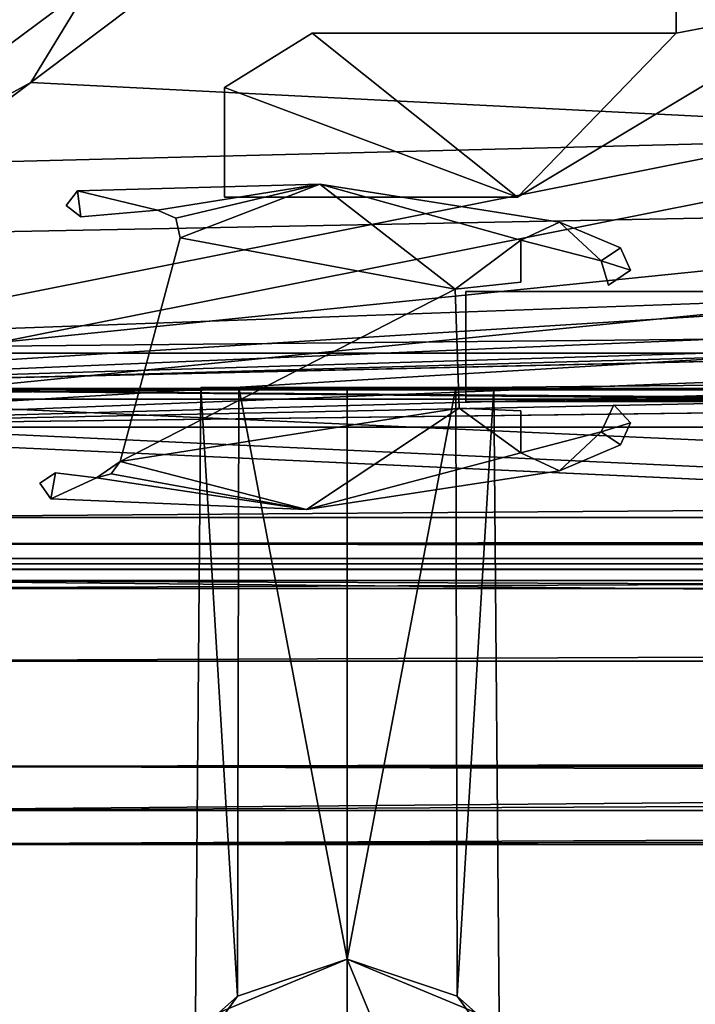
# Model space of a CAD drawing. Header units: metres. Extents: x -904 to 0, y -908 to 0.
# Tile 4 of 161: x -818 to -787, y -879 to -834. Entities that reach past the tile are written whole.
import ezdxf

# ---------------------------------------------------------------- set-up
doc = ezdxf.new("R2010")
doc.units = ezdxf.units.M

msp = doc.modelspace()

# ---------------------------------------------------------------- linework, layer by layer
at = {"layer": 'None01'}
for points in [[(-76.866982, -851.30072, 2029.104126), (-76.866982, -851.30072, 2023.752563), (-826.860718, -851.30072, 2029.104126)], [(-76.866982, -851.30072, 2023.752563), (-826.860718, -851.30072, 2023.752563), (-826.860718, -851.30072, 2029.104126)], [(-76.866982, -857.100769, 2034.904175), (-76.866982, -851.30072, 2029.104126), (-826.860718, -857.100769, 2034.904175)], [(-76.866982, -851.30072, 2029.104126), (-826.860718, -851.30072, 2029.104126), (-826.860718, -857.100769, 2034.904175)], [(-76.866982, -857.100769, 2051.215088), (-826.860718, -857.100769, 2051.215088), (-76.866982, -851.30072, 2057.015381)], [(-826.860718, -857.100769, 2051.215088), (-826.860718, -851.30072, 2057.015381), (-76.866982, -851.30072, 2057.015381)], [(-76.866982, -851.30072, 2063.059814), (-76.866982, -851.30072, 2057.015381), (-826.860718, -851.30072, 2063.059814)], [(-76.866982, -851.30072, 2057.015381), (-826.860718, -851.30072, 2057.015381), (-826.860718, -851.30072, 2063.059814)], [(-826.860718, -858.307312, 2023.139526), (-826.860718, -851.30072, 2023.752563), (-77.866982, -857.11731, 2023.243652)], [(-826.860718, -851.30072, 2023.752563), (-76.866982, -851.30072, 2023.752563), (-77.866982, -857.11731, 2023.243652)], [(-826.860718, -851.30072, 164.652542), (-826.860718, -851.30072, 170.004181), (-76.866982, -851.30072, 164.652542)], [(-826.860718, -851.30072, 170.004181), (-76.866982, -851.30072, 170.004181), (-76.866982, -851.30072, 164.652542)], [(-826.860718, -851.30072, 170.004181), (-826.860718, -857.100769, 175.804169), (-76.866982, -851.30072, 170.004181)], [(-826.860718, -857.100769, 175.804169), (-76.866982, -857.100769, 175.804169), (-76.866982, -851.30072, 170.004181)], [(-76.866982, -857.100769, 192.115189), (-826.860718, -857.100769, 192.115189), (-76.866982, -851.30072, 197.915314)], [(-826.860718, -857.100769, 192.115189), (-826.860718, -851.30072, 197.915314), (-76.866982, -851.30072, 197.915314)], [(-826.860718, -851.30072, 197.915314), (-826.860718, -851.30072, 203.959717), (-76.866982, -851.30072, 197.915314)], [(-826.860718, -851.30072, 203.959717), (-76.866982, -851.30072, 203.959717), (-76.866982, -851.30072, 197.915314)], [(-76.866982, -851.30072, 203.959717), (-826.860718, -851.30072, 203.959717), (-77.866982, -857.11731, 203.959717)], [(-77.866982, -857.11731, 203.959717), (-826.860718, -851.30072, 203.959717), (-826.860718, -860.329468, 203.959717)], [(-76.866982, -851.30072, 164.652542), (-76.866982, -858.307312, 164.039551), (-826.860718, -851.30072, 164.652542)], [(-76.866982, -858.307312, 164.039551), (-826.860718, -858.307312, 164.039551), (-826.860718, -851.30072, 164.652542)], [(-76.866982, -851.30072, 2063.059814), (-826.860718, -851.30072, 2063.059814), (-76.866982, -857.11731, 2063.059814)], [(-826.860718, -851.30072, 2063.059814), (-826.860718, -860.329468, 2063.059814), (-76.866982, -857.11731, 2063.059814)], [(-76.866982, -857.100769, 2051.215088), (-76.866982, -857.100769, 2034.904175), (-826.860718, -857.100769, 2051.215088)], [(-76.866982, -857.100769, 2034.904175), (-826.860718, -857.100769, 2034.904175), (-826.860718, -857.100769, 2051.215088)], [(-826.860718, -857.100769, 175.804169), (-826.860718, -857.100769, 192.115189), (-76.866982, -857.100769, 175.804169)], [(-826.860718, -857.100769, 192.115189), (-76.866982, -857.100769, 192.115189), (-76.866982, -857.100769, 175.804169)], [(-77.866982, -857.11731, 2023.243652), (-77.866982, -858.307312, 2023.139526), (-826.860718, -858.307312, 2023.139526)], [(-826.860718, -860.329468, 203.959717), (-77.866982, -860.329468, 203.959717), (-77.866982, -857.11731, 203.959717)], [(-76.866982, -857.11731, 2063.059814), (-826.860718, -860.329468, 2063.059814), (-77.866982, -860.329468, 2063.059814)], [(-77.866982, -858.307312, 2023.139526), (-77.866982, -858.974426, 2022.797363), (-826.860718, -858.307312, 2023.139526)], [(-77.866982, -858.974426, 2022.797363), (-826.860718, -858.974426, 2022.797363), (-826.860718, -858.307312, 2023.139526)], [(-76.866982, -858.307312, 164.039551), (-76.866982, -858.974426, 163.697372), (-826.860718, -858.307312, 164.039551)], [(-76.866982, -858.974426, 163.697372), (-826.860718, -858.974426, 163.697372), (-826.860718, -858.307312, 164.039551)], [(-77.866982, -858.974426, 2022.797363), (-77.866982, -859.218689, 2022.088501), (-826.860718, -858.974426, 2022.797363)], [(-77.866982, -859.218689, 2022.088501), (-826.860718, -859.218689, 2022.088501), (-826.860718, -858.974426, 2022.797363)], [(-76.866982, -858.974426, 163.697372), (-76.866982, -859.218689, 162.988464), (-826.860718, -858.974426, 163.697372)], [(-76.866982, -859.218689, 162.988464), (-826.860718, -859.218689, 162.988464), (-826.860718, -858.974426, 163.697372)], [(-77.866982, -859.218689, 2022.088501), (-77.866982, -859.460999, 2021.63208), (-826.860718, -859.218689, 2022.088501)], [(-77.866982, -859.460999, 2021.63208), (-826.860718, -859.460999, 2021.63208), (-826.860718, -859.218689, 2022.088501)], [(-76.866982, -859.218689, 162.988464), (-76.866982, -859.460999, 162.532104), (-826.860718, -859.218689, 162.988464)], [(-76.866982, -859.460999, 162.532104), (-826.860718, -859.460999, 162.532104), (-826.860718, -859.218689, 162.988464)], [(-77.866982, -859.460999, 2021.63208), (-77.866982, -859.977722, 2021.631104), (-826.860718, -859.460999, 2021.63208)], [(-77.866982, -859.977722, 2021.631104), (-826.860718, -859.977722, 2021.631104), (-826.860718, -859.460999, 2021.63208)], [(-76.866982, -859.460999, 162.532104), (-76.866982, -859.977722, 162.531128), (-826.860718, -859.460999, 162.532104)], [(-76.866982, -859.977722, 162.531128), (-826.860718, -859.977722, 162.531128), (-826.860718, -859.460999, 162.532104)], [(-77.866982, -859.977722, 2021.631104), (-77.866982, -867.11731, 2028.040894), (-826.860718, -859.977722, 2021.631104)], [(-77.866982, -867.11731, 2028.040894), (-826.860718, -868.422424, 2029.975464), (-826.860718, -859.977722, 2021.631104)], [(-826.860718, -868.421997, 170.874802), (-826.860718, -859.977722, 162.531128), (-77.866982, -867.11731, 168.940903)], [(-826.860718, -859.977722, 162.531128), (-77.866982, -862.629639, 164.346085), (-77.866982, -867.11731, 168.940903)], [(-826.860718, -859.977722, 162.531128), (-76.866982, -859.977722, 162.531128), (-77.866982, -862.629639, 164.346085)], [(-77.866982, -863.636658, 2061.809814), (-77.866982, -860.329468, 2063.059814), (-826.860718, -863.636658, 2061.809814)], [(-77.866982, -860.329468, 2063.059814), (-826.860718, -860.329468, 2063.059814), (-826.860718, -863.636658, 2061.809814)], [(-826.860718, -860.329468, 203.959717), (-826.860718, -863.636658, 202.709717), (-77.866982, -860.329468, 203.959717)], [(-826.860718, -863.636658, 202.709717), (-77.866982, -863.636658, 202.709717), (-77.866982, -860.329468, 203.959717)], [(-77.866982, -867.11731, 2058.077881), (-77.866982, -863.636658, 2061.809814), (-826.860718, -870.434082, 2052.080566)], [(-77.866982, -863.636658, 2061.809814), (-826.860718, -863.636658, 2061.809814), (-826.860718, -870.434082, 2052.080566)], [(-826.860718, -863.636658, 202.709717), (-826.860718, -870.434143, 192.980438), (-77.866982, -863.636658, 202.709717)], [(-826.860718, -870.434143, 192.980438), (-77.866982, -867.11731, 198.978012), (-77.866982, -863.636658, 202.709717)], [(-77.866982, -867.11731, 2028.040894), (-77.70224, -868.425537, 2029.980591), (-826.860718, -868.422424, 2029.975464)], [(-826.860718, -870.434082, 2052.080566), (-76.866982, -870.106201, 2052.895996), (-77.866982, -867.11731, 2058.077881)], [(-77.866982, -867.11731, 198.978012), (-826.860718, -870.434143, 192.980438), (-76.866982, -870.106201, 193.796127)], [(-826.860718, -868.421997, 170.874802), (-77.866982, -867.11731, 168.940903), (-76.866982, -870.106201, 174.182953)], [(-826.860718, -871.968506, 181.696777), (-826.860718, -868.421997, 170.874802), (-76.866982, -870.106201, 174.182953)], [(-77.70224, -868.425537, 2029.980591), (-826.860718, -871.968567, 2040.797241), (-826.860718, -868.422424, 2029.975464)], [(-77.70224, -868.425537, 2029.980591), (-76.866982, -870.106201, 2033.282959), (-826.860718, -871.968567, 2040.797241)], [(-76.866982, -870.106201, 2033.282959), (-76.866982, -871.968506, 2040.796753), (-826.860718, -871.968567, 2040.797241)], [(-76.866982, -870.434143, 2052.080322), (-76.866982, -870.106201, 2052.895996), (-826.860718, -870.434082, 2052.080566)], [(-826.860718, -870.434143, 192.980438), (-826.860718, -871.968506, 181.696777), (-76.866982, -870.106201, 193.796127)], [(-76.866982, -870.106201, 193.796127), (-826.860718, -871.968506, 181.696777), (-76.866982, -872.073914, 183.966034)], [(-826.860718, -871.968506, 181.696777), (-76.866982, -870.106201, 174.182953), (-76.866982, -872.073914, 183.966034)], [(-826.860718, -871.968567, 2040.797241), (-76.866982, -870.434143, 2052.080322), (-826.860718, -870.434082, 2052.080566)], [(-826.860718, -871.968567, 2040.797241), (-76.866982, -871.968506, 2040.796753), (-76.866982, -870.434143, 2052.080322)]]:
    msp.add_3dface(points, dxfattribs=at)
at = {"layer": 'None0123'}
for points in [[(-797.406494, -851.830994, 2014.358032), (-797.406494, -846.830994, 2014.358032), (-797.406494, -851.830994, 214.358002)], [(-797.406494, -846.830994, 2014.358032), (-797.406494, -846.830994, 214.358002), (-797.406494, -851.830994, 214.358002)], [(-797.406494, -846.830994, 214.358002), (-66.406494, -846.830994, 214.358002), (-797.406494, -851.830994, 214.358002)], [(-66.406494, -846.830994, 214.358002), (-66.406494, -851.830994, 214.358002), (-797.406494, -851.830994, 214.358002)], [(-66.406494, -851.830994, 2014.358032), (-66.406494, -846.830994, 2014.358032), (-797.406494, -851.830994, 2014.358032)], [(-66.406494, -846.830994, 2014.358032), (-797.406494, -846.830994, 2014.358032), (-797.406494, -851.830994, 2014.358032)], [(-66.406494, -846.830994, 2014.358032), (-66.406494, -846.830994, 214.358002), (-797.406494, -846.830994, 2014.358032)], [(-66.406494, -846.830994, 214.358002), (-797.406494, -846.830994, 214.358002), (-797.406494, -846.830994, 2014.358032)], [(-797.406494, -851.830994, 2014.358032), (-797.406494, -851.830994, 214.358002), (-66.406494, -851.830994, 2014.358032)], [(-797.406494, -851.830994, 214.358002), (-66.406494, -851.830994, 214.358002), (-66.406494, -851.830994, 2014.358032)]]:
    msp.add_3dface(points, dxfattribs=at)
at = {"layer": 'None012316'}
for points in [[(-807.804016, -878.874939, 1178.9552), (-809.735535, -881.543701, 1184.358032), (-809.472351, -851.191711, 1184.358032)], [(-809.472351, -851.191711, 1184.358032), (-809.735535, -881.543701, 1184.358032), (-807.799805, -878.871704, 1189.766479)], [(-807.804016, -878.874939, 1038.9552), (-809.735535, -881.543701, 1044.358032), (-809.472351, -851.191711, 1044.358032)], [(-809.472351, -851.191711, 1044.358032), (-809.735535, -881.543701, 1044.358032), (-807.799805, -878.871704, 1049.766479)], [(-807.745911, -851.191711, 1178.875854), (-807.804016, -878.874939, 1178.9552), (-809.472351, -851.191711, 1184.358032)], [(-809.472351, -851.191711, 1184.358032), (-807.799805, -878.871704, 1189.766479), (-807.745911, -851.191711, 1189.840088)], [(-802.806152, -851.191711, 1192.523315), (-807.745911, -851.191711, 1178.875854), (-809.472351, -851.191711, 1184.358032)], [(-809.472351, -851.191711, 1184.358032), (-807.745911, -851.191711, 1189.840088), (-802.806152, -851.191711, 1192.523315)], [(-807.745911, -851.191711, 1038.875854), (-807.804016, -878.874939, 1038.9552), (-809.472351, -851.191711, 1044.358032)], [(-809.472351, -851.191711, 1044.358032), (-807.799805, -878.871704, 1049.766479), (-807.745911, -851.191711, 1049.840088)], [(-802.806152, -851.191711, 1052.523315), (-807.745911, -851.191711, 1038.875854), (-809.472351, -851.191711, 1044.358032)], [(-809.472351, -851.191711, 1044.358032), (-807.745911, -851.191711, 1049.840088), (-802.806152, -851.191711, 1052.523315)], [(-802.806274, -877.189331, 1176.192749), (-807.804016, -878.874939, 1178.9552), (-807.745911, -851.191711, 1178.875854)], [(-802.806274, -877.189331, 1036.192749), (-807.804016, -878.874939, 1038.9552), (-807.745911, -851.191711, 1038.875854)], [(-807.799805, -878.871704, 1189.766479), (-802.806274, -877.189331, 1192.523315), (-807.745911, -851.191711, 1189.840088)], [(-807.799805, -878.871704, 1049.766479), (-802.806274, -877.189331, 1052.523315), (-807.745911, -851.191711, 1049.840088)], [(-802.806152, -851.191711, 1176.192749), (-802.806274, -877.189331, 1176.192749), (-807.745911, -851.191711, 1178.875854)], [(-807.745911, -851.191711, 1189.840088), (-802.806274, -877.189331, 1192.523315), (-802.806152, -851.191711, 1192.523315)], [(-802.806152, -851.191711, 1176.192749), (-807.745911, -851.191711, 1178.875854), (-802.806152, -851.191711, 1192.523315)], [(-802.806152, -851.191711, 1036.192749), (-802.806274, -877.189331, 1036.192749), (-807.745911, -851.191711, 1038.875854)], [(-807.745911, -851.191711, 1049.840088), (-802.806274, -877.189331, 1052.523315), (-802.806152, -851.191711, 1052.523315)], [(-802.806152, -851.191711, 1036.192749), (-807.745911, -851.191711, 1038.875854), (-802.806152, -851.191711, 1052.523315)], [(-802.806152, -851.191711, 1192.523315), (-802.806274, -877.189331, 1192.523315), (-797.864868, -851.191772, 1189.837891)], [(-797.86499, -851.191772, 1178.87793), (-802.806274, -877.189331, 1176.192749), (-802.806152, -851.191711, 1176.192749)], [(-802.806152, -851.191711, 1052.523315), (-802.806274, -877.189331, 1052.523315), (-797.864868, -851.191772, 1049.837891)], [(-797.86499, -851.191772, 1038.87793), (-802.806274, -877.189331, 1036.192749), (-802.806152, -851.191711, 1036.192749)], [(-802.806274, -877.189331, 1192.523315), (-797.812073, -878.871948, 1189.765503), (-797.864868, -851.191772, 1189.837891)], [(-797.807556, -878.875427, 1178.956543), (-802.806274, -877.189331, 1176.192749), (-797.86499, -851.191772, 1178.87793)], [(-802.806274, -877.189331, 1052.523315), (-797.812073, -878.871948, 1049.765503), (-797.864868, -851.191772, 1049.837891)], [(-797.807556, -878.875427, 1038.956543), (-802.806274, -877.189331, 1036.192749), (-797.86499, -851.191772, 1038.87793)], [(-797.86499, -851.191772, 1178.87793), (-802.806152, -851.191711, 1176.192749), (-802.806152, -851.191711, 1192.523315)], [(-797.864868, -851.191772, 1189.837891), (-796.14093, -851.191772, 1184.358032), (-802.806152, -851.191711, 1192.523315)], [(-796.14093, -851.191772, 1184.358032), (-797.86499, -851.191772, 1178.87793), (-802.806152, -851.191711, 1192.523315)], [(-797.86499, -851.191772, 1038.87793), (-802.806152, -851.191711, 1036.192749), (-802.806152, -851.191711, 1052.523315)], [(-797.864868, -851.191772, 1049.837891), (-796.14093, -851.191772, 1044.358032), (-802.806152, -851.191711, 1052.523315)], [(-796.14093, -851.191772, 1044.358032), (-797.86499, -851.191772, 1038.87793), (-802.806152, -851.191711, 1052.523315)], [(-796.14093, -851.191772, 1184.358032), (-797.807556, -878.875427, 1178.956543), (-797.86499, -851.191772, 1178.87793)], [(-796.14093, -851.191772, 1044.358032), (-797.807556, -878.875427, 1038.956543), (-797.86499, -851.191772, 1038.87793)], [(-797.864868, -851.191772, 1189.837891), (-797.812073, -878.871948, 1189.765503), (-796.14093, -851.191772, 1184.358032)], [(-797.864868, -851.191772, 1049.837891), (-797.812073, -878.871948, 1049.765503), (-796.14093, -851.191772, 1044.358032)], [(-797.812073, -878.871948, 1189.765503), (-795.877441, -881.543518, 1184.358032), (-796.14093, -851.191772, 1184.358032)], [(-797.812073, -878.871948, 1049.765503), (-795.877441, -881.543518, 1044.358032), (-796.14093, -851.191772, 1044.358032)], [(-796.14093, -851.191772, 1184.358032), (-795.877441, -881.543518, 1184.358032), (-797.807556, -878.875427, 1178.956543)], [(-796.14093, -851.191772, 1044.358032), (-795.877441, -881.543518, 1044.358032), (-797.807556, -878.875427, 1038.956543)], [(-808.641418, -879.606323, 1239.357788), (-802.806091, -877.189331, 1239.357788), (-807.799805, -878.871704, 1189.766479)], [(-807.804016, -878.874939, 1038.9552), (-802.806091, -877.189331, 989.357178), (-808.641418, -879.606323, 989.357178)], [(-802.806091, -877.189331, 1239.357788), (-808.641418, -879.606323, 1239.357788), (-802.806152, -893.694031, 1239.357788)], [(-808.641418, -879.606323, 989.357178), (-802.806091, -877.189331, 989.357178), (-802.806152, -893.694031, 989.357178)], [(-807.804016, -878.874939, 1178.9552), (-802.806274, -877.189331, 1176.192749), (-807.799805, -878.871704, 1049.766479)], [(-807.804016, -878.874939, 1038.9552), (-802.806274, -877.189331, 1036.192749), (-802.806091, -877.189331, 989.357178)], [(-807.799805, -878.871704, 1189.766479), (-802.806091, -877.189331, 1239.357788), (-802.806274, -877.189331, 1192.523315)], [(-802.806274, -877.189331, 1176.192749), (-802.806274, -877.189331, 1052.523315), (-807.799805, -878.871704, 1049.766479)], [(-797.807556, -878.875427, 1038.956543), (-802.806091, -877.189331, 989.357178), (-802.806274, -877.189331, 1036.192749)], [(-797.812073, -878.871948, 1049.765503), (-802.806274, -877.189331, 1052.523315), (-797.807556, -878.875427, 1178.956543)], [(-802.806274, -877.189331, 1052.523315), (-802.806274, -877.189331, 1176.192749), (-797.807556, -878.875427, 1178.956543)], [(-797.812073, -878.871948, 1189.765503), (-802.806274, -877.189331, 1192.523315), (-802.806091, -877.189331, 1239.357788)], [(-796.970825, -891.276978, 1239.357788), (-802.806091, -877.189331, 1239.357788), (-802.806152, -893.694031, 1239.357788)], [(-802.806152, -893.694031, 989.357178), (-802.806091, -877.189331, 989.357178), (-796.970825, -891.276978, 989.357178)], [(-796.970825, -879.606384, 989.357178), (-802.806091, -877.189331, 989.357178), (-797.807556, -878.875427, 1038.956543)], [(-797.812073, -878.871948, 1189.765503), (-802.806091, -877.189331, 1239.357788), (-796.970825, -879.606384, 1239.357788)], [(-796.970825, -879.606384, 1239.357788), (-802.806091, -877.189331, 1239.357788), (-796.970825, -891.276978, 1239.357788)], [(-802.806091, -877.189331, 989.357178), (-796.970825, -879.606384, 989.357178), (-796.970825, -891.276978, 989.357178)], [(-809.735535, -881.543701, 1184.358032), (-808.641418, -879.606323, 1239.357788), (-807.799805, -878.871704, 1189.766479)], [(-807.804016, -878.874939, 1178.9552), (-807.799805, -878.871704, 1049.766479), (-809.735535, -881.543701, 1184.358032)], [(-807.799805, -878.871704, 1049.766479), (-809.735535, -881.543701, 1044.358032), (-809.735535, -881.543701, 1184.358032)], [(-809.735535, -881.543701, 1044.358032), (-807.804016, -878.874939, 1038.9552), (-808.641418, -879.606323, 989.357178)], [(-797.812073, -878.871948, 1049.765503), (-797.807556, -878.875427, 1178.956543), (-795.877441, -881.543518, 1044.358032)], [(-795.877441, -881.543518, 1184.358032), (-797.812073, -878.871948, 1189.765503), (-796.970825, -879.606384, 1239.357788)], [(-795.877441, -881.543518, 1044.358032), (-796.970825, -879.606384, 989.357178), (-797.807556, -878.875427, 1038.956543)], [(-797.807556, -878.875427, 1178.956543), (-795.877441, -881.543518, 1184.358032), (-795.877441, -881.543518, 1044.358032)]]:
    msp.add_3dface(points, dxfattribs=at)
at = {"layer": 'None012319'}
for points in [[(-787.83783, -835.082275, 1190.857666), (-780.195313, -833.638733, 1190.857666), (-787.837585, -829.345154, 1190.857666)], [(-787.837585, -829.345154, 1190.857666), (-787.837585, -829.345154, 1037.857666), (-787.83783, -835.082275, 1190.857666)], [(-787.837585, -829.345154, 1037.857666), (-787.83783, -835.082275, 1037.857666), (-787.83783, -835.082275, 1190.857666)], [(-787.837585, -829.345154, 1037.857666), (-780.195313, -833.638733, 1037.857666), (-787.83783, -835.082275, 1037.857666)], [(-795.055542, -842.550415, 1190.857666), (-780.195313, -833.638733, 1190.857666), (-787.83783, -835.082275, 1190.857666)], [(-795.055542, -842.550415, 1190.857666), (-795.055542, -842.550415, 1037.857666), (-780.195313, -833.638733, 1190.857666)], [(-795.055542, -842.550415, 1037.857666), (-780.195313, -833.638733, 1037.857666), (-780.195313, -833.638733, 1190.857666)], [(-780.195313, -833.638733, 1037.857666), (-795.055542, -842.550415, 1037.857666), (-787.83783, -835.082275, 1037.857666)], [(-804.41272, -835.082275, 1190.857666), (-808.392273, -837.551147, 1190.857666), (-795.055542, -842.550415, 1190.857666)], [(-804.41272, -835.082275, 1190.857666), (-804.41272, -835.082275, 1037.857666), (-808.392273, -837.551147, 1190.857666)], [(-804.41272, -835.082275, 1037.857666), (-808.392273, -837.551147, 1037.857666), (-808.392273, -837.551147, 1190.857666)], [(-795.055542, -842.550415, 1037.857666), (-808.392273, -837.551147, 1037.857666), (-804.41272, -835.082275, 1037.857666)], [(-804.41272, -835.082275, 1190.857666), (-795.055542, -842.550415, 1190.857666), (-787.83783, -835.082275, 1190.857666)], [(-804.41272, -835.082275, 1190.857666), (-787.83783, -835.082275, 1190.857666), (-804.41272, -835.082275, 1037.857666)], [(-787.83783, -835.082275, 1190.857666), (-787.83783, -835.082275, 1037.857666), (-804.41272, -835.082275, 1037.857666)], [(-787.83783, -835.082275, 1037.857666), (-795.055542, -842.550415, 1037.857666), (-804.41272, -835.082275, 1037.857666)], [(-808.392273, -837.551147, 1190.857666), (-808.392334, -842.550354, 1190.857666), (-795.055542, -842.550415, 1190.857666)], [(-808.392273, -837.551147, 1190.857666), (-808.392273, -837.551147, 1037.857666), (-808.392334, -842.550354, 1190.857666)], [(-808.392273, -837.551147, 1037.857666), (-808.392334, -842.550354, 1037.857666), (-808.392334, -842.550354, 1190.857666)], [(-795.055542, -842.550415, 1037.857666), (-808.392334, -842.550354, 1037.857666), (-808.392273, -837.551147, 1037.857666)], [(-795.055542, -842.550415, 1190.857666), (-808.392334, -842.550354, 1190.857666), (-795.055542, -842.550415, 1037.857666)], [(-808.392334, -842.550354, 1190.857666), (-808.392334, -842.550354, 1037.857666), (-795.055542, -842.550415, 1037.857666)]]:
    msp.add_3dface(points, dxfattribs=at)
at = {"layer": 'None012345'}
for points in [[(-804.051392, -841.958618, 214.358002), (-811.44342, -843.133484, 214.358002), (-815.077332, -842.252075, 214.358002)], [(-804.050842, -841.958679, 2014.358032), (-804.051392, -841.958618, 214.358002), (-815.077332, -842.252075, 214.358002)], [(-815.077332, -842.252075, 2014.358032), (-811.44342, -843.133484, 2014.358032), (-804.050842, -841.958679, 2014.358032)], [(-815.077332, -842.252075, 2014.358032), (-804.050842, -841.958679, 2014.358032), (-815.077332, -842.252075, 214.358002)], [(-810.610474, -843.500732, 214.358002), (-811.44342, -843.133484, 214.358002), (-804.051392, -841.958618, 214.358002)], [(-811.44342, -843.133484, 2014.358032), (-810.610779, -843.500366, 2014.358032), (-804.050842, -841.958679, 2014.358032)], [(-804.050842, -841.958679, 2014.358032), (-810.610779, -843.500366, 2014.358032), (-810.41864, -844.390564, 2014.358032)], [(-810.41864, -844.390564, 214.358002), (-810.610474, -843.500732, 214.358002), (-804.051392, -841.958618, 214.358002)], [(-804.051392, -841.958618, 214.358002), (-797.906555, -846.730103, 214.358002), (-810.41864, -844.390564, 214.358002)], [(-810.41864, -844.390564, 2014.358032), (-797.906555, -846.730103, 2014.358032), (-804.050842, -841.958679, 2014.358032)], [(-793.156555, -843.678833, 214.358002), (-794.906433, -844.492737, 214.358002), (-804.051392, -841.958618, 214.358002)], [(-794.906433, -844.492737, 214.358002), (-797.906555, -846.730103, 214.358002), (-804.051392, -841.958618, 214.358002)], [(-804.050842, -841.958679, 2014.358032), (-793.156555, -843.678833, 2014.358032), (-804.051392, -841.958618, 214.358002)], [(-793.156555, -843.678833, 2014.358032), (-793.156555, -843.678833, 214.358002), (-804.051392, -841.958618, 214.358002)], [(-797.906555, -846.730103, 2014.358032), (-794.906433, -844.492737, 2014.358032), (-804.050842, -841.958679, 2014.358032)], [(-804.050842, -841.958679, 2014.358032), (-794.906433, -844.492737, 2014.358032), (-793.156555, -843.678833, 2014.358032)], [(-815.599609, -842.918457, 2014.358032), (-814.93573, -843.443726, 2014.358032), (-815.077332, -842.252075, 2014.358032)], [(-815.077332, -842.252075, 214.358002), (-814.93573, -843.443726, 214.358002), (-815.599609, -842.918457, 214.358002)], [(-815.599609, -842.918457, 2014.358032), (-815.077332, -842.252075, 2014.358032), (-815.599609, -842.918457, 214.358002)], [(-815.077332, -842.252075, 2014.358032), (-815.077332, -842.252075, 214.358002), (-815.599609, -842.918457, 214.358002)], [(-814.93573, -843.443726, 2014.358032), (-811.44342, -843.133484, 2014.358032), (-815.077332, -842.252075, 2014.358032)], [(-811.44342, -843.133484, 214.358002), (-814.93573, -843.443726, 214.358002), (-815.077332, -842.252075, 214.358002)], [(-814.93573, -843.443726, 2014.358032), (-815.599609, -842.918457, 2014.358032), (-814.93573, -843.443726, 214.358002)], [(-815.599609, -842.918457, 2014.358032), (-815.599609, -842.918457, 214.358002), (-814.93573, -843.443726, 214.358002)], [(-811.44342, -843.133484, 2014.358032), (-814.93573, -843.443726, 2014.358032), (-811.44342, -843.133484, 214.358002)], [(-814.93573, -843.443726, 2014.358032), (-814.93573, -843.443726, 214.358002), (-811.44342, -843.133484, 214.358002)], [(-810.610779, -843.500366, 2014.358032), (-811.44342, -843.133484, 2014.358032), (-810.610474, -843.500732, 214.358002)], [(-811.44342, -843.133484, 2014.358032), (-811.44342, -843.133484, 214.358002), (-810.610474, -843.500732, 214.358002)], [(-810.41864, -844.390564, 2014.358032), (-810.610779, -843.500366, 2014.358032), (-810.41864, -844.390564, 214.358002)], [(-810.610779, -843.500366, 2014.358032), (-810.610474, -843.500732, 214.358002), (-810.41864, -844.390564, 214.358002)], [(-794.906433, -844.492737, 2014.358032), (-791.262268, -845.442017, 2014.358032), (-793.156555, -843.678833, 2014.358032)], [(-791.262268, -845.442017, 214.358002), (-794.906433, -844.492737, 214.358002), (-793.156555, -843.678833, 214.358002)], [(-793.156555, -843.678833, 2014.358032), (-791.262268, -845.442017, 2014.358032), (-790.383484, -844.849121, 2014.358032)], [(-790.383484, -844.849121, 214.358002), (-791.262268, -845.442017, 214.358002), (-793.156555, -843.678833, 214.358002)], [(-793.156555, -843.678833, 2014.358032), (-790.383484, -844.849121, 2014.358032), (-793.156555, -843.678833, 214.358002)], [(-790.383484, -844.849121, 2014.358032), (-790.383484, -844.849121, 214.358002), (-793.156555, -843.678833, 214.358002)], [(-810.41864, -844.390564, 2014.358032), (-813.14447, -854.563721, 2014.358032), (-797.906555, -846.730103, 2014.358032)], [(-797.906555, -846.730103, 214.358002), (-813.14447, -854.563721, 214.358002), (-810.41864, -844.390564, 214.358002)], [(-810.41864, -844.390564, 2014.358032), (-810.41864, -844.390564, 214.358002), (-813.14447, -854.563721, 2014.358032)], [(-810.41864, -844.390564, 214.358002), (-813.14447, -854.563721, 214.358002), (-813.14447, -854.563721, 2014.358032)], [(-797.906555, -846.730103, 2014.358032), (-794.906433, -846.407654, 2014.358032), (-794.906433, -844.492737, 2014.358032)], [(-794.906433, -844.492737, 214.358002), (-794.906433, -846.407654, 214.358002), (-797.906555, -846.730103, 214.358002)], [(-791.262268, -845.442017, 2014.358032), (-794.906433, -844.492737, 2014.358032), (-791.262268, -845.442017, 214.358002)], [(-794.906433, -844.492737, 2014.358032), (-794.906433, -844.492737, 214.358002), (-791.262268, -845.442017, 214.358002)], [(-794.906433, -844.492737, 2014.358032), (-794.906433, -846.407654, 2014.358032), (-794.906433, -844.492737, 214.358002)], [(-794.906433, -846.407654, 2014.358032), (-794.906433, -846.407654, 214.358002), (-794.906433, -844.492737, 214.358002)], [(-791.262268, -845.442017, 2014.358032), (-789.921387, -845.862366, 2014.358032), (-790.383484, -844.849121, 2014.358032)], [(-790.383484, -844.849121, 214.358002), (-789.921387, -845.862366, 214.358002), (-791.262268, -845.442017, 214.358002)], [(-790.383484, -844.849121, 2014.358032), (-789.921387, -845.862366, 2014.358032), (-790.383484, -844.849121, 214.358002)], [(-789.921387, -845.862366, 2014.358032), (-789.921387, -845.862366, 214.358002), (-790.383484, -844.849121, 214.358002)], [(-791.262268, -845.442017, 2014.358032), (-790.917542, -846.540833, 2014.358032), (-789.921387, -845.862366, 2014.358032)], [(-789.921387, -845.862366, 214.358002), (-790.917542, -846.540833, 214.358002), (-791.262268, -845.442017, 214.358002)], [(-791.262268, -845.442017, 2014.358032), (-791.262268, -845.442017, 214.358002), (-790.917542, -846.540833, 2014.358032)], [(-791.262268, -845.442017, 214.358002), (-790.917542, -846.540833, 214.358002), (-790.917542, -846.540833, 2014.358032)], [(-789.921387, -845.862366, 2014.358032), (-790.917542, -846.540833, 2014.358032), (-789.921387, -845.862366, 214.358002)], [(-790.917542, -846.540833, 2014.358032), (-790.917542, -846.540833, 214.358002), (-789.921387, -845.862366, 214.358002)], [(-797.906555, -846.730103, 2014.358032), (-797.906555, -846.730103, 214.358002), (-794.906433, -846.407654, 2014.358032)], [(-797.906555, -846.730103, 214.358002), (-794.906433, -846.407654, 214.358002), (-794.906433, -846.407654, 2014.358032)], [(-813.14447, -854.563721, 2014.358032), (-797.715271, -852.129944, 2014.358032), (-797.906555, -846.730103, 2014.358032)], [(-797.906555, -846.730103, 214.358002), (-797.715271, -852.129944, 214.358002), (-813.14447, -854.563721, 214.358002)], [(-797.715271, -852.129944, 2014.358032), (-797.715271, -852.129944, 214.358002), (-797.906555, -846.730103, 2014.358032)], [(-797.715271, -852.129944, 214.358002), (-797.906555, -846.730103, 214.358002), (-797.906555, -846.730103, 2014.358032)], [(-797.715271, -852.129944, 2014.358032), (-813.14447, -854.563721, 2014.358032), (-804.661255, -856.738098, 2014.358032)], [(-797.715271, -852.129944, 214.358002), (-804.661255, -856.738098, 214.358002), (-813.14447, -854.563721, 214.358002)], [(-797.715271, -852.129944, 2014.358032), (-804.661255, -856.738098, 2014.358032), (-794.906433, -854.16748, 2014.358032)], [(-794.906433, -854.16748, 214.358002), (-804.661255, -856.738098, 214.358002), (-797.715271, -852.129944, 214.358002)], [(-794.906433, -854.16748, 2014.358032), (-794.906433, -852.252563, 2014.358032), (-797.715271, -852.129944, 2014.358032)], [(-794.906433, -852.252563, 214.358002), (-794.906433, -854.16748, 214.358002), (-797.715271, -852.129944, 214.358002)], [(-797.715271, -852.129944, 2014.358032), (-794.906433, -852.252563, 2014.358032), (-797.715271, -852.129944, 214.358002)], [(-794.906433, -852.252563, 2014.358032), (-794.906433, -852.252563, 214.358002), (-797.715271, -852.129944, 214.358002)], [(-794.906433, -852.252563, 2014.358032), (-794.906433, -854.16748, 2014.358032), (-794.906433, -852.252563, 214.358002)], [(-794.906433, -854.16748, 2014.358032), (-794.906433, -854.16748, 214.358002), (-794.906433, -852.252563, 214.358002)], [(-789.921265, -852.798523, 2014.358032), (-790.681702, -851.984314, 2014.358032), (-791.262268, -853.218201, 2014.358032)], [(-791.262268, -853.218201, 214.358002), (-790.681702, -851.984314, 214.358002), (-789.921326, -852.797974, 214.358002)], [(-790.681702, -851.984314, 2014.358032), (-790.681702, -851.984314, 214.358002), (-791.262268, -853.218201, 2014.358032)], [(-790.681702, -851.984314, 214.358002), (-791.262268, -853.218201, 214.358002), (-791.262268, -853.218201, 2014.358032)], [(-790.681702, -851.984314, 2014.358032), (-789.921265, -852.798523, 2014.358032), (-790.681702, -851.984314, 214.358002)], [(-789.921265, -852.798523, 2014.358032), (-789.921326, -852.797974, 214.358002), (-790.681702, -851.984314, 214.358002)], [(-794.906433, -854.16748, 2014.358032), (-793.156555, -854.981384, 2014.358032), (-791.262268, -853.218201, 2014.358032)], [(-794.906433, -854.16748, 214.358002), (-791.262268, -853.218201, 214.358002), (-793.156555, -854.981384, 214.358002)], [(-794.906433, -854.16748, 2014.358032), (-791.262268, -853.218201, 2014.358032), (-794.906433, -854.16748, 214.358002)], [(-791.262268, -853.218201, 2014.358032), (-791.262268, -853.218201, 214.358002), (-794.906433, -854.16748, 214.358002)], [(-793.156555, -854.981384, 2014.358032), (-790.383484, -853.811096, 2014.358032), (-791.262268, -853.218201, 2014.358032)], [(-793.156555, -854.981384, 214.358002), (-791.262268, -853.218201, 214.358002), (-790.383484, -853.811096, 214.358002)], [(-791.262268, -853.218201, 214.358002), (-789.921326, -852.797974, 214.358002), (-790.383484, -853.811096, 214.358002)], [(-791.262268, -853.218201, 2014.358032), (-790.383484, -853.811096, 2014.358032), (-789.921265, -852.798523, 2014.358032)], [(-789.921265, -852.798523, 2014.358032), (-790.383484, -853.811096, 2014.358032), (-789.921326, -852.797974, 214.358002)], [(-790.383484, -853.811096, 2014.358032), (-790.383484, -853.811096, 214.358002), (-789.921326, -852.797974, 214.358002)], [(-790.383484, -853.811096, 2014.358032), (-793.156555, -854.981384, 2014.358032), (-790.383484, -853.811096, 214.358002)], [(-793.156555, -854.981384, 2014.358032), (-793.156555, -854.981384, 214.358002), (-790.383484, -853.811096, 214.358002)], [(-813.14447, -854.563721, 214.358002), (-804.661255, -856.738098, 214.358002), (-814.216248, -855.299255, 214.358002)], [(-813.544861, -855.128113, 2014.358032), (-813.14447, -854.563721, 214.358002), (-814.216248, -855.299255, 214.358002)], [(-813.14447, -854.563721, 2014.358032), (-813.544861, -855.128113, 2014.358032), (-804.661255, -856.738098, 2014.358032)], [(-813.544861, -855.128113, 2014.358032), (-813.14447, -854.563721, 2014.358032), (-813.14447, -854.563721, 214.358002)], [(-804.661255, -856.738098, 2014.358032), (-793.156555, -854.981384, 2014.358032), (-794.906433, -854.16748, 2014.358032)], [(-804.661255, -856.738098, 214.358002), (-794.906433, -854.16748, 214.358002), (-793.156555, -854.981384, 214.358002)], [(-793.156555, -854.981384, 2014.358032), (-804.661255, -856.738098, 2014.358032), (-793.156555, -854.981384, 214.358002)], [(-804.661255, -856.738098, 2014.358032), (-804.661255, -856.738098, 214.358002), (-793.156555, -854.981384, 214.358002)], [(-816.289368, -856.251587, 2014.358032), (-816.078796, -855.071106, 2014.358032), (-816.794067, -855.552612, 2014.358032)], [(-816.289368, -856.251587, 214.358002), (-816.794067, -855.552612, 214.358002), (-816.078796, -855.071106, 214.358002)], [(-816.794067, -855.552612, 2014.358032), (-816.078796, -855.071106, 2014.358032), (-816.794067, -855.552612, 214.358002)], [(-816.078796, -855.071106, 2014.358032), (-816.078796, -855.071106, 214.358002), (-816.794067, -855.552612, 214.358002)], [(-814.216248, -855.299255, 2014.358032), (-816.078796, -855.071106, 2014.358032), (-816.289368, -856.251587, 2014.358032)], [(-814.216248, -855.299255, 214.358002), (-816.289368, -856.251587, 214.358002), (-816.078796, -855.071106, 214.358002)], [(-804.661255, -856.738098, 2014.358032), (-814.216248, -855.299255, 2014.358032), (-816.289368, -856.251587, 2014.358032)], [(-804.661255, -856.738098, 214.358002), (-816.289368, -856.251587, 214.358002), (-814.216248, -855.299255, 214.358002)], [(-816.078796, -855.071106, 2014.358032), (-814.216248, -855.299255, 2014.358032), (-816.078796, -855.071106, 214.358002)], [(-814.216248, -855.299255, 2014.358032), (-814.216248, -855.299255, 214.358002), (-816.078796, -855.071106, 214.358002)], [(-804.661255, -856.738098, 2014.358032), (-813.544861, -855.128113, 2014.358032), (-814.216248, -855.299255, 2014.358032)], [(-814.216248, -855.299255, 2014.358032), (-813.544861, -855.128113, 2014.358032), (-814.216248, -855.299255, 214.358002)], [(-816.289368, -856.251587, 2014.358032), (-816.794067, -855.552612, 2014.358032), (-816.289368, -856.251587, 214.358002)], [(-816.794067, -855.552612, 2014.358032), (-816.794067, -855.552612, 214.358002), (-816.289368, -856.251587, 214.358002)], [(-804.661255, -856.738098, 2014.358032), (-816.289368, -856.251587, 2014.358032), (-804.661255, -856.738098, 214.358002)], [(-816.289368, -856.251587, 2014.358032), (-816.289368, -856.251587, 214.358002), (-804.661255, -856.738098, 214.358002)]]:
    msp.add_3dface(points, dxfattribs=at)
at = {"layer": 'None012346'}
for points in [[(-813.107849, -812.158813, 107.215164), (-818.329468, -804.796692, 107.407951), (-850.268555, -843.842407, 163.059708)], [(-819.842468, -804.894165, 104.404373), (-814.074097, -813.05603, 104.190643), (-848.625854, -848.629028, 160.059708)], [(-847.645447, -847.692322, 163.059708), (-813.107849, -812.158813, 107.215164), (-850.268555, -843.842407, 163.059708)], [(-805.769348, -817.40863, 107.077698), (-813.107849, -812.158813, 107.215164), (-847.645447, -847.692322, 163.059708)], [(-848.625854, -848.629028, 160.059708), (-814.074097, -813.05603, 104.190643), (-843.783691, -851.864441, 160.059708)], [(-814.074097, -813.05603, 104.190643), (-805.933838, -818.856873, 104.038742), (-843.783691, -851.864441, 160.059708)], [(-843.784302, -850.29895, 163.059708), (-805.769348, -817.40863, 107.077698), (-847.645447, -847.692322, 163.059708)], [(-805.769348, -817.40863, 107.077698), (-843.784302, -850.29895, 163.059708), (-839.225647, -851.240662, 163.059708)], [(-797.112854, -819.933044, 107.011589), (-805.769348, -817.40863, 107.077698), (-839.225647, -851.240662, 163.059708)], [(-843.783691, -851.864441, 160.059708), (-805.933838, -818.856873, 104.038742), (-817.203064, -837.322876, 132.012711)], [(-805.933838, -818.856873, 104.038742), (-796.334106, -821.645203, 103.965729), (-817.203064, -837.322876, 132.012711)], [(-797.112854, -819.933044, 107.011589), (-839.225647, -851.240662, 163.059708), (-772.118042, -837.899902, 135.21701)], [(-772.118042, -837.899902, 135.21701), (-753.726318, -824.469116, 106.892807), (-797.112854, -819.933044, 107.011589)], [(-817.203064, -837.322876, 132.012711), (-796.334106, -821.645203, 103.965729), (-770.939026, -839.66925, 131.951279)], [(-796.334106, -821.645203, 103.965729), (-752.812866, -826.337952, 103.842842), (-770.939026, -839.66925, 131.951279)], [(-817.203064, -837.322876, 132.012711), (-838.072021, -853.000549, 160.059708), (-843.783691, -851.864441, 160.059708)], [(-817.203064, -837.322876, 132.012711), (-770.939026, -839.66925, 131.951279), (-838.072021, -853.000549, 160.059708)], [(-839.225647, -851.240662, 163.059708), (-725.72229, -839.710693, 134.989182), (-772.118042, -837.899902, 135.21701)], [(-725.72229, -839.710693, 134.989182), (-839.225647, -851.240662, 163.059708), (-679.307983, -841.253174, 134.78183)], [(-770.939026, -839.66925, 131.951279), (-724.640808, -841.705933, 131.897934), (-838.072021, -853.000549, 160.059708)], [(-839.225647, -851.240662, 163.059708), (-632.877747, -842.529297, 134.601761), (-679.307983, -841.253174, 134.78183)], [(-838.072021, -853.000549, 160.059708), (-724.640808, -841.705933, 131.897934), (-678.3125, -843.433777, 131.852692)], [(-839.225647, -851.240662, 163.059708), (-586.435425, -843.540283, 134.456573), (-632.877747, -842.529297, 134.601761)], [(-539.984131, -844.280945, 134.349228), (-586.435425, -843.540283, 134.456573), (-839.225647, -851.240662, 163.059708)], [(-838.072021, -853.000549, 160.059708), (-678.3125, -843.433777, 131.852692), (-631.960571, -844.85553, 131.81546)], [(-65.361061, -851.239258, 163.059708), (-539.984131, -844.280945, 134.349228), (-839.225647, -851.240662, 163.059708)], [(-585.592896, -845.97345, 131.786194), (-838.072021, -853.000549, 160.059708), (-631.960571, -844.85553, 131.81546)], [(-585.592896, -845.97345, 131.786194), (-539.217834, -846.787781, 131.764862), (-838.072021, -853.000549, 160.059708)], [(-539.217834, -846.787781, 131.764862), (-353.788147, -846.927795, 131.7612), (-838.072021, -853.000549, 160.059708)], [(-838.072021, -853.000549, 160.059708), (-353.788147, -846.927795, 131.7612), (-65.932907, -853.000549, 160.059708)], [(-882.848145, -887.811401, 163.059708), (-21.156563, -887.811523, 163.059708), (-839.225647, -851.240662, 163.059708)], [(-839.225647, -851.240662, 163.059708), (-21.156563, -887.811523, 163.059708), (-65.361061, -851.239258, 163.059708)], [(-882.848145, -890.811401, 160.059708), (-838.072021, -853.000549, 160.059708), (-21.156563, -890.811523, 160.059708)], [(-838.072021, -853.000549, 160.059708), (-65.932907, -853.000549, 160.059708), (-21.156563, -890.811523, 160.059708)]]:
    msp.add_3dface(points, dxfattribs=at)
at = {"layer": 'None012347'}
for points in [[(-849.833435, -849.639465, 2063.023926), (-95.010384, -822.552795, 2100.313965), (-57.658901, -841.640808, 2075.415527)], [(-849.833435, -849.639465, 2063.023926), (-846.345764, -841.640808, 2075.415527), (-95.010384, -822.552795, 2100.313965)], [(-846.345764, -841.640808, 2075.415527), (-839.526306, -828.018555, 2093.742676), (-95.010384, -822.552795, 2100.313965)], [(-55.043732, -844.028503, 2077.158691), (-83.638107, -829.801086, 2096.219727), (-852.304321, -851.731201, 2065.280029)], [(-852.304321, -851.731201, 2065.280029), (-83.638107, -829.801086, 2096.219727), (-849.24353, -844.71228, 2076.154541)], [(-83.638107, -829.801086, 2096.219727), (-842.267029, -830.862915, 2094.904785), (-849.24353, -844.71228, 2076.154541)], [(-54.171215, -849.639465, 2063.023926), (-849.833435, -849.639465, 2063.023926), (-57.658901, -841.640808, 2075.415527)], [(-51.700359, -851.731201, 2065.280029), (-55.043732, -844.028503, 2077.158691), (-852.304321, -851.731201, 2065.280029)], [(-849.833435, -849.639465, 2063.023926), (-54.171215, -849.639465, 2063.023926), (-888.002319, -888.003967, 2063.023926)], [(-888.002319, -888.003967, 2063.023926), (-54.171215, -849.639465, 2063.023926), (-16.00234, -888.003967, 2063.023926)], [(-13.00234, -891.003967, 2065.280029), (-852.304321, -851.731201, 2065.280029), (-891.002319, -891.003967, 2065.280029)], [(-51.700359, -851.731201, 2065.280029), (-852.304321, -851.731201, 2065.280029), (-13.00234, -891.003967, 2065.280029)]]:
    msp.add_3dface(points, dxfattribs=at)

doc.saveas('drawing.dxf')
